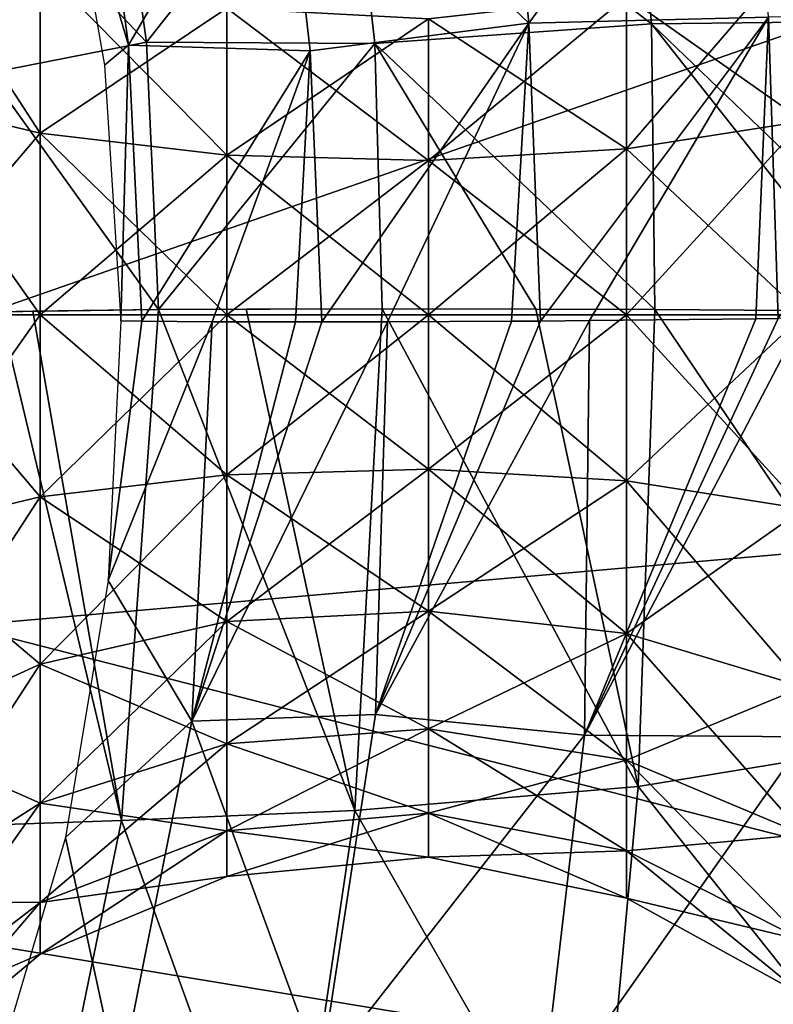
# Model space of a CAD drawing. Header units: millimetres. Extents: x -110 to 119, y -127 to 212.
# Tile 62 of 186: x -60.04 to -55.73, y -3.95 to 1.69. Entities that reach past the tile are written whole.
import ezdxf

# ---------------------------------------------------------------- set-up
doc = ezdxf.new("R2010")
doc.units = ezdxf.units.MM
doc.header["$LTSCALE"] = 26.699852
for name, color, linetype in [('10', 7, 'CONTINUOUS'), ('45', 7, 'CONTINUOUS'), ('46', 7, 'CONTINUOUS'), ('545', 7, 'CONTINUOUS'), ('55', 7, 'CONTINUOUS'), ('552', 7, 'CONTINUOUS'), ('9', 7, 'CONTINUOUS')]:
    doc.layers.add(name, color=color, linetype=linetype)

msp = doc.modelspace()

# ---------------------------------------------------------------- linework, layer by layer
at = {"layer": '10', "color": 7, "linetype": 'CONTINUOUS', "true_color": 0xa2afbf}
for points in [[(-60.2598, 0, -36), (-40.6725, 6.8282, -53), (-60.3679, 1.7803, -36), (-60.2598, 0, -36)], [(-40, 0, -53), (-40.6725, 6.8282, -53), (-60.2598, 0, -36), (-40, 0, -53)]]:
    msp.add_3dface(points, dxfattribs=at)
at = {"layer": '45', "color": 7, "linetype": 'CONTINUOUS', "true_color": 0xa2afbf}
for points in [[(-57.2851, 3.3351, 10.2347), (-57.1246, 1.6708, 10.4431), (-55.8668, 3.3913, 9.7729), (-57.2851, 3.3351, 10.2347)], [(-55.8668, 3.3913, 9.7729), (-57.1246, 1.6708, 10.4431), (-55.7539, 1.7043, 10.0033), (-55.8668, 3.3913, 9.7729)], [(-57.1246, 1.6708, 10.4431), (-57.2851, 3.3351, 10.2347), (-58.5494, 3.0332, 11.0814), (-57.1246, 1.6708, 10.4431)], [(-54.696, 1.6853, -10.0828), (-56.5604, 3.2323, -10.4499), (-54.7786, 3.297, -9.8716), (-54.696, 1.6853, -10.0828)], [(-56.4225, 1.6662, -10.6333), (-58.1709, 3.0104, -11.4873), (-56.5604, 3.2323, -10.4499), (-56.4225, 1.6662, -10.6333)], [(-56.4225, 1.6662, -10.6333), (-56.5604, 3.2323, -10.4499), (-54.696, 1.6853, -10.0828), (-56.4225, 1.6662, -10.6333)], [(-59.4163, 1.5442, 12.2905), (-59.6285, 3.0906, 12.1706), (-59.8061, 2.8598, 12.5), (-59.4163, 1.5442, 12.2905)], [(-59.6285, 3.0906, 12.1706), (-59.4163, 1.5442, 12.2905), (-58.5494, 3.0332, 11.0814), (-59.6285, 3.0906, 12.1706)], [(-59.3127, 1.5611, -12.9467), (-60.4028, 2.713, -14.4829), (-59.5205, 3.029, -12.8622), (-59.3127, 1.5611, -12.9467)], [(-59.3127, 1.5611, -12.9467), (-59.5205, 3.029, -12.8622), (-58.1709, 3.0104, -11.4873), (-59.3127, 1.5611, -12.9467)], [(-59.4163, 1.5442, 12.2905), (-58.377, 1.5117, 11.2312), (-58.5494, 3.0332, 11.0814), (-59.4163, 1.5442, 12.2905)], [(-58.0066, 1.5544, -11.6155), (-59.3127, 1.5611, -12.9467), (-58.1709, 3.0104, -11.4873), (-58.0066, 1.5544, -11.6155)], [(-58.377, 1.5117, 11.2312), (-57.1246, 1.6708, 10.4431), (-58.5494, 3.0332, 11.0814), (-58.377, 1.5117, 11.2312)], [(-58.0066, 1.5544, -11.6155), (-58.1709, 3.0104, -11.4873), (-56.4225, 1.6662, -10.6333), (-58.0066, 1.5544, -11.6155)], [(-59.5544, 1.4305, 12.5), (-59.4163, 1.5442, 12.2905), (-59.8061, 2.8598, 12.5), (-59.5544, 1.4305, 12.5)], [(-60.2168, 1.3842, -14.5094), (-60.4028, 2.713, -14.4829), (-59.3127, 1.5611, -12.9467), (-60.2168, 1.3842, -14.5094)], [(-57.1246, 1.6708, 10.4431), (-57.0583, -0.0348, 10.5158), (-55.7539, 1.7043, 10.0033), (-57.1246, 1.6708, 10.4431)], [(-55.7539, 1.7043, 10.0033), (-57.0583, -0.0348, 10.5158), (-56.7789, -0.0326, 10.3968), (-55.7539, 1.7043, 10.0033)], [(-55.8271, -0.0224, 10.1083), (-55.7539, 1.7043, 10.0033), (-56.7789, -0.0326, 10.3968), (-55.8271, -0.0224, 10.1083)], [(-55.6986, -0.0208, 10.0822), (-55.7539, 1.7043, 10.0033), (-55.8271, -0.0224, 10.1083), (-55.6986, -0.0208, 10.0822)], [(-54.3945, 1.7343, 9.8973), (-55.7539, 1.7043, 10.0033), (-55.6986, -0.0208, 10.0822), (-54.3945, 1.7343, 9.8973)], [(-58.3106, -0.0399, 11.2844), (-57.1246, 1.6708, 10.4431), (-58.377, 1.5117, 11.2312), (-58.3106, -0.0399, 11.2844)], [(-57.9341, -0.0394, 11.0075), (-57.1246, 1.6708, 10.4431), (-58.3106, -0.0399, 11.2844), (-57.9341, -0.0394, 11.0075)], [(-56.404, 0.0306, -10.7022), (-58.0066, 1.5544, -11.6155), (-56.4225, 1.6662, -10.6333), (-56.404, 0.0306, -10.7022)], [(-57.2252, -0.036, 10.595), (-57.1246, 1.6708, 10.4431), (-57.9341, -0.0394, 11.0075), (-57.2252, -0.036, 10.595)], [(-57.0583, -0.0348, 10.5158), (-57.1246, 1.6708, 10.4431), (-57.2252, -0.036, 10.595), (-57.0583, -0.0348, 10.5158)], [(-54.7062, 0.0184, -10.1583), (-56.4225, 1.6662, -10.6333), (-54.696, 1.6853, -10.0828), (-54.7062, 0.0184, -10.1583)], [(-56.404, 0.0306, -10.7022), (-56.4225, 1.6662, -10.6333), (-55.1248, 0.022, -10.2517), (-56.404, 0.0306, -10.7022)], [(-55.1248, 0.022, -10.2517), (-56.4225, 1.6662, -10.6333), (-54.7062, 0.0184, -10.1583), (-55.1248, 0.022, -10.2517)], [(-59.2453, 0.0306, -12.9708), (-60.2168, 1.3842, -14.5094), (-59.3127, 1.5611, -12.9467), (-59.2453, 0.0306, -12.9708)], [(-59.461, -0.0338, 12.5), (-59.4163, 1.5442, 12.2905), (-59.5544, 1.4305, 12.5), (-59.461, -0.0338, 12.5)], [(-59.3399, -0.0353, 12.3357), (-59.4163, 1.5442, 12.2905), (-59.461, -0.0338, 12.5), (-59.3399, -0.0353, 12.3357)], [(-59.4163, 1.5442, 12.2905), (-59.3399, -0.0353, 12.3357), (-58.377, 1.5117, 11.2312), (-59.4163, 1.5442, 12.2905)], [(-59.2453, 0.0306, -12.9708), (-59.3127, 1.5611, -12.9467), (-58.0066, 1.5544, -11.6155), (-59.2453, 0.0306, -12.9708)], [(-57.9642, 0.0349, -11.6619), (-59.2453, 0.0306, -12.9708), (-58.0066, 1.5544, -11.6155), (-57.9642, 0.0349, -11.6619)], [(-57.9642, 0.0349, -11.6619), (-58.0066, 1.5544, -11.6155), (-57.086, 0.0334, -11.0576), (-57.9642, 0.0349, -11.6619)], [(-57.086, 0.0334, -11.0576), (-58.0066, 1.5544, -11.6155), (-56.404, 0.0306, -10.7022), (-57.086, 0.0334, -11.0576)], [(-58.377, 1.5117, 11.2312), (-59.3399, -0.0353, 12.3357), (-58.9382, -0.0384, 11.8624), (-58.377, 1.5117, 11.2312)], [(-58.4611, -0.0399, 11.4085), (-58.377, 1.5117, 11.2312), (-58.9382, -0.0384, 11.8624), (-58.4611, -0.0399, 11.4085)], [(-58.3106, -0.0399, 11.2844), (-58.377, 1.5117, 11.2312), (-58.4611, -0.0399, 11.4085), (-58.3106, -0.0399, 11.2844)], [(-60.1514, 0.0183, -14.5057), (-60.2168, 1.3842, -14.5094), (-59.2453, 0.0306, -12.9708), (-60.1514, 0.0183, -14.5057)], [(-59.9645, 0.022, -14.1121), (-60.1514, 0.0183, -14.5057), (-59.2453, 0.0306, -12.9708), (-59.9645, 0.022, -14.1121)], [(-58.7428, 0.0334, -12.3791), (-59.2453, 0.0306, -12.9708), (-57.9642, 0.0349, -11.6619), (-58.7428, 0.0334, -12.3791)]]:
    msp.add_3dface(points, dxfattribs=at)
at = {"layer": '46', "color": 7, "linetype": 'CONTINUOUS', "true_color": 0xa2afbf}
for points in [[(-59.3399, -0.0353, 12.3357), (-59.461, -0.0338, 12.5), (-59.5323, -1.5192, 12.5), (-59.3399, -0.0353, 12.3357)], [(-58.9382, -0.0384, 11.8624), (-59.3399, -0.0353, 12.3357), (-59.5323, -1.5192, 12.5), (-58.9382, -0.0384, 11.8624)], [(-59.0539, -2.3246, 11.7789), (-58.9382, -0.0384, 11.8624), (-59.5323, -1.5192, 12.5), (-59.0539, -2.3246, 11.7789)], [(-58.4611, -0.0399, 11.4085), (-58.9382, -0.0384, 11.8624), (-59.0539, -2.3246, 11.7789), (-58.4611, -0.0399, 11.4085)], [(-57.9341, -0.0394, 11.0075), (-58.3106, -0.0399, 11.2844), (-59.0539, -2.3246, 11.7789), (-57.9341, -0.0394, 11.0075)], [(-57.9341, -0.0394, 11.0075), (-59.0539, -2.3246, 11.7789), (-58.0019, -2.2863, 10.8973), (-57.9341, -0.0394, 11.0075)], [(-58.3106, -0.0399, 11.2844), (-58.4611, -0.0399, 11.4085), (-59.0539, -2.3246, 11.7789), (-58.3106, -0.0399, 11.2844)], [(-56.7789, -0.0326, 10.3968), (-57.0583, -0.0348, 10.5158), (-58.0019, -2.2863, 10.8973), (-56.7789, -0.0326, 10.3968)], [(-56.7789, -0.0326, 10.3968), (-58.0019, -2.2863, 10.8973), (-56.806, -2.4054, 10.2542), (-56.7789, -0.0326, 10.3968)], [(-57.0583, -0.0348, 10.5158), (-57.2252, -0.036, 10.595), (-58.0019, -2.2863, 10.8973), (-57.0583, -0.0348, 10.5158)], [(-57.2252, -0.036, 10.595), (-57.9341, -0.0394, 11.0075), (-58.0019, -2.2863, 10.8973), (-57.2252, -0.036, 10.595)], [(-55.5574, -0.0189, 10.0568), (-55.6986, -0.0208, 10.0822), (-56.806, -2.4054, 10.2542), (-55.5574, -0.0189, 10.0568)], [(-55.5574, -0.0189, 10.0568), (-56.806, -2.4054, 10.2542), (-55.5362, -2.4142, 9.9044), (-55.5574, -0.0189, 10.0568)], [(-55.6986, -0.0208, 10.0822), (-55.8271, -0.0224, 10.1083), (-56.806, -2.4054, 10.2542), (-55.6986, -0.0208, 10.0822)], [(-55.8271, -0.0224, 10.1083), (-56.7789, -0.0326, 10.3968), (-56.806, -2.4054, 10.2542), (-55.8271, -0.0224, 10.1083)], [(-59.7769, -2.9909, 12.5), (-59.0539, -2.3246, 11.7789), (-59.5323, -1.5192, 12.5), (-59.7769, -2.9909, 12.5)], [(-58.0019, -2.2863, 10.8973), (-59.0539, -2.3246, 11.7789), (-58.3176, -4.3409, 10.614), (-58.0019, -2.2863, 10.8973)], [(-58.0019, -2.2863, 10.8973), (-58.3176, -4.3409, 10.614), (-56.806, -2.4054, 10.2542), (-58.0019, -2.2863, 10.8973)], [(-59.4698, -4.4084, 11.571), (-59.0539, -2.3246, 11.7789), (-59.7769, -2.9909, 12.5), (-59.4698, -4.4084, 11.571)], [(-59.0539, -2.3246, 11.7789), (-59.4698, -4.4084, 11.571), (-58.3176, -4.3409, 10.614), (-59.0539, -2.3246, 11.7789)], [(-56.806, -2.4054, 10.2542), (-58.3176, -4.3409, 10.614), (-57.0601, -4.5835, 9.8749), (-56.806, -2.4054, 10.2542)], [(-56.806, -2.4054, 10.2542), (-57.0601, -4.5835, 9.8749), (-55.5362, -2.4142, 9.9044), (-56.806, -2.4054, 10.2542)], [(-55.5362, -2.4142, 9.9044), (-57.0601, -4.5835, 9.8749), (-55.6845, -4.6542, 9.4767), (-55.5362, -2.4142, 9.9044)], [(-60.2017, -4.4205, 12.5), (-59.4698, -4.4084, 11.571), (-59.7769, -2.9909, 12.5), (-60.2017, -4.4205, 12.5)]]:
    msp.add_3dface(points, dxfattribs=at)
at = {"layer": '545', "color": 7, "linetype": 'CONTINUOUS', "true_color": 0xa2afbf}
for points in [[(-60.8076, 1.2521, 54.2891), (-59.9218, 1.9988, 53.1351), (-60.8076, 2.4027, 53.7637), (-60.8076, 1.2521, 54.2891)], [(-59.9218, 1.9988, 46.9149), (-59.9218, 1.0416, 46.4777), (-60.8076, 2.4027, 46.2863), (-59.9218, 1.9988, 46.9149)], [(-60.8076, 2.4027, 46.2863), (-59.9218, 1.0416, 46.4777), (-60.8076, 1.2521, 45.7609), (-60.8076, 2.4027, 46.2863)], [(-55.5533, 1.109, 53.8018), (-55.5533, 2.1281, 53.3364), (-56.5658, 0.9502, 53.261), (-55.5533, 1.109, 53.8018)], [(-56.5658, 0.9502, 53.261), (-55.5533, 2.1281, 53.3364), (-56.5658, 1.8234, 52.8622), (-56.5658, 0.9502, 53.261)], [(-55.5533, 2.1281, 46.7136), (-55.5533, 1.109, 46.2482), (-56.5658, 1.8234, 47.1878), (-55.5533, 2.1281, 46.7136)], [(-59.9218, 1.0416, 53.5723), (-59.9218, 1.9988, 53.1351), (-60.8076, 1.2521, 54.2891), (-59.9218, 1.0416, 53.5723)], [(-59.9218, 1.0416, 53.5723), (-58.8537, 1.7556, 52.7568), (-59.9218, 1.9988, 53.1351), (-59.9218, 1.0416, 53.5723)], [(-58.8537, 1.7556, 47.2932), (-58.8537, 0.9149, 46.9092), (-59.9218, 1.9988, 46.9149), (-58.8537, 1.7556, 47.2932)], [(-59.9218, 1.9988, 46.9149), (-58.8537, 0.9149, 46.9092), (-59.9218, 1.0416, 46.4777), (-59.9218, 1.9988, 46.9149)], [(-56.5658, 0.9502, 53.261), (-56.5658, 1.8234, 52.8622), (-57.7002, 0.8835, 53.0338), (-56.5658, 0.9502, 53.261)], [(-57.7002, 0.8835, 53.0338), (-56.5658, 1.8234, 52.8622), (-57.7002, 1.6954, 52.663), (-57.7002, 0.8835, 53.0338)], [(-56.5658, 1.8234, 47.1878), (-56.5658, 0.9502, 46.789), (-57.7002, 1.6954, 47.387), (-56.5658, 1.8234, 47.1878)], [(-56.5658, 1.8234, 47.1878), (-55.5533, 1.109, 46.2482), (-56.5658, 0.9502, 46.789), (-56.5658, 1.8234, 47.1878)], [(-58.8537, 0.9149, 53.1408), (-58.8537, 1.7556, 52.7568), (-59.9218, 1.0416, 53.5723), (-58.8537, 0.9149, 53.1408)], [(-58.8537, 0.9149, 53.1408), (-57.7002, 1.6954, 52.663), (-58.8537, 1.7556, 52.7568), (-58.8537, 0.9149, 53.1408)], [(-57.7002, 1.6954, 47.387), (-57.7002, 0.8835, 47.0162), (-58.8537, 1.7556, 47.2932), (-57.7002, 1.6954, 47.387)], [(-58.8537, 1.7556, 47.2932), (-57.7002, 0.8835, 47.0162), (-58.8537, 0.9149, 46.9092), (-58.8537, 1.7556, 47.2932)], [(-57.7002, 0.8835, 53.0338), (-57.7002, 1.6954, 52.663), (-58.8537, 0.9149, 53.1408), (-57.7002, 0.8835, 53.0338)], [(-57.7002, 1.6954, 47.387), (-56.5658, 0.9502, 46.789), (-57.7002, 0.8835, 47.0162), (-57.7002, 1.6954, 47.387)], [(-60.8076, 0, 54.4692), (-59.9218, 1.0416, 53.5723), (-60.8076, 1.2521, 54.2891), (-60.8076, 0, 54.4692)], [(-59.9218, 1.0416, 46.4777), (-59.9218, 0, 46.328), (-60.8076, 1.2521, 45.7609), (-59.9218, 1.0416, 46.4777)], [(-60.8076, 1.2521, 45.7609), (-59.9218, 0, 46.328), (-60.8076, 0, 45.5808), (-60.8076, 1.2521, 45.7609)], [(-55.5533, 0, 53.9613), (-55.5533, 1.109, 53.8018), (-56.5658, 0, 53.3976), (-55.5533, 0, 53.9613)], [(-56.5658, 0, 53.3976), (-55.5533, 1.109, 53.8018), (-56.5658, 0.9502, 53.261), (-56.5658, 0, 53.3976)], [(-55.5533, 1.109, 46.2482), (-55.5533, 0, 46.0887), (-56.5658, 0.9502, 46.789), (-55.5533, 1.109, 46.2482)], [(-59.9218, 0, 53.722), (-59.9218, 1.0416, 53.5723), (-60.8076, 0, 54.4692), (-59.9218, 0, 53.722)], [(-59.9218, 0, 53.722), (-58.8537, 0.9149, 53.1408), (-59.9218, 1.0416, 53.5723), (-59.9218, 0, 53.722)], [(-58.8537, 0.9149, 46.9092), (-58.8537, 0, 46.7777), (-59.9218, 1.0416, 46.4777), (-58.8537, 0.9149, 46.9092)], [(-59.9218, 1.0416, 46.4777), (-58.8537, 0, 46.7777), (-59.9218, 0, 46.328), (-59.9218, 1.0416, 46.4777)], [(-58.8537, 0, 53.2723), (-58.8537, 0.9149, 53.1408), (-59.9218, 0, 53.722), (-58.8537, 0, 53.2723)], [(-58.8537, 0, 53.2723), (-57.7002, 0.8835, 53.0338), (-58.8537, 0.9149, 53.1408), (-58.8537, 0, 53.2723)], [(-57.7002, 0.8835, 47.0162), (-57.7002, 0, 46.8892), (-58.8537, 0.9149, 46.9092), (-57.7002, 0.8835, 47.0162)], [(-58.8537, 0.9149, 46.9092), (-57.7002, 0, 46.8892), (-58.8537, 0, 46.7777), (-58.8537, 0.9149, 46.9092)], [(-56.5658, 0, 53.3976), (-56.5658, 0.9502, 53.261), (-57.7002, 0, 53.1608), (-56.5658, 0, 53.3976)], [(-57.7002, 0, 53.1608), (-56.5658, 0.9502, 53.261), (-57.7002, 0.8835, 53.0338), (-57.7002, 0, 53.1608)], [(-56.5658, 0.9502, 46.789), (-56.5658, 0, 46.6524), (-57.7002, 0.8835, 47.0162), (-56.5658, 0.9502, 46.789)], [(-56.5658, 0.9502, 46.789), (-55.5533, 0, 46.0887), (-56.5658, 0, 46.6524), (-56.5658, 0.9502, 46.789)], [(-57.7002, 0, 53.1608), (-57.7002, 0.8835, 53.0338), (-58.8537, 0, 53.2723), (-57.7002, 0, 53.1608)], [(-57.7002, 0.8835, 47.0162), (-56.5658, 0, 46.6524), (-57.7002, 0, 46.8892), (-57.7002, 0.8835, 47.0162)]]:
    msp.add_3dface(points, dxfattribs=at)
at = {"layer": '55', "color": 7, "linetype": 'CONTINUOUS', "true_color": 0xa2afbf}
for points in [[(-60.1514, 0.0183, -14.5057), (-59.4561, -2.8936, -12.7039), (-60.3996, -2.9271, -14.2655), (-60.1514, 0.0183, -14.5057)], [(-60.1514, 0.0183, -14.5057), (-59.9645, 0.022, -14.1121), (-59.4561, -2.8936, -12.7039), (-60.1514, 0.0183, -14.5057)], [(-59.9645, 0.022, -14.1121), (-59.2453, 0.0306, -12.9708), (-59.4561, -2.8936, -12.7039), (-59.9645, 0.022, -14.1121)], [(-59.2453, 0.0306, -12.9708), (-58.1203, -2.8362, -11.3883), (-59.4561, -2.8936, -12.7039), (-59.2453, 0.0306, -12.9708)], [(-59.2453, 0.0306, -12.9708), (-58.7428, 0.0334, -12.3791), (-58.1203, -2.8362, -11.3883), (-59.2453, 0.0306, -12.9708)], [(-58.7428, 0.0334, -12.3791), (-57.9642, 0.0349, -11.6619), (-58.1203, -2.8362, -11.3883), (-58.7428, 0.0334, -12.3791)], [(-58.1203, -2.8362, -11.3883), (-57.9642, 0.0349, -11.6619), (-56.4992, -2.6994, -10.4581), (-58.1203, -2.8362, -11.3883)], [(-57.9642, 0.0349, -11.6619), (-57.086, 0.0334, -11.0576), (-56.4992, -2.6994, -10.4581), (-57.9642, 0.0349, -11.6619)], [(-57.086, 0.0334, -11.0576), (-56.404, 0.0306, -10.7022), (-56.4992, -2.6994, -10.4581), (-57.086, 0.0334, -11.0576)], [(-56.4992, -2.6994, -10.4581), (-56.404, 0.0306, -10.7022), (-54.7522, -2.4127, -9.98), (-56.4992, -2.6994, -10.4581)], [(-56.404, 0.0306, -10.7022), (-55.1248, 0.022, -10.2517), (-54.7522, -2.4127, -9.98), (-56.404, 0.0306, -10.7022)], [(-54.8629, -4.7566, -9.465), (-56.4992, -2.6994, -10.4581), (-54.7522, -2.4127, -9.98), (-54.8629, -4.7566, -9.465)], [(-56.7352, -5.2701, -9.7565), (-58.1203, -2.8362, -11.3883), (-56.4992, -2.6994, -10.4581), (-56.7352, -5.2701, -9.7565)], [(-56.7352, -5.2701, -9.7565), (-56.4992, -2.6994, -10.4581), (-54.8629, -4.7566, -9.465), (-56.7352, -5.2701, -9.7565)], [(-58.1203, -2.8362, -11.3883), (-58.5164, -5.4989, -10.5926), (-59.4561, -2.8936, -12.7039), (-58.1203, -2.8362, -11.3883)], [(-58.5164, -5.4989, -10.5926), (-58.1203, -2.8362, -11.3883), (-56.7352, -5.2701, -9.7565), (-58.5164, -5.4989, -10.5926)], [(-60.012, -5.5978, -11.9116), (-61.0866, -5.6747, -13.5449), (-60.3996, -2.9271, -14.2655), (-60.012, -5.5978, -11.9116)], [(-59.4561, -2.8936, -12.7039), (-60.012, -5.5978, -11.9116), (-60.3996, -2.9271, -14.2655), (-59.4561, -2.8936, -12.7039)], [(-59.4561, -2.8936, -12.7039), (-58.5164, -5.4989, -10.5926), (-60.012, -5.5978, -11.9116), (-59.4561, -2.8936, -12.7039)]]:
    msp.add_3dface(points, dxfattribs=at)
at = {"layer": '552', "color": 7, "linetype": 'CONTINUOUS', "true_color": 0xa2afbf}
for points in [[(-59.9218, 0, 53.722), (-60.8076, 0, 54.4692), (-60.8076, -1.2521, 54.2891), (-59.9218, 0, 53.722)], [(-59.9218, -1.0416, 53.5723), (-59.9218, 0, 53.722), (-60.8076, -1.2521, 54.2891), (-59.9218, -1.0416, 53.5723)], [(-60.8076, 0, 45.5808), (-59.9218, 0, 46.328), (-59.9218, -1.0416, 46.4777), (-60.8076, 0, 45.5808)], [(-60.8076, 0, 45.5808), (-59.9218, -1.0416, 46.4777), (-60.8076, -1.2521, 45.7609), (-60.8076, 0, 45.5808)], [(-58.8537, 0, 53.2723), (-59.9218, 0, 53.722), (-59.9218, -1.0416, 53.5723), (-58.8537, 0, 53.2723)], [(-58.8537, -0.9149, 53.1408), (-58.8537, 0, 53.2723), (-59.9218, -1.0416, 53.5723), (-58.8537, -0.9149, 53.1408)], [(-59.9218, 0, 46.328), (-58.8537, 0, 46.7777), (-58.8537, -0.9149, 46.9092), (-59.9218, 0, 46.328)], [(-59.9218, 0, 46.328), (-58.8537, -0.9149, 46.9092), (-59.9218, -1.0416, 46.4777), (-59.9218, 0, 46.328)], [(-57.7002, 0, 53.1608), (-58.8537, 0, 53.2723), (-58.8537, -0.9149, 53.1408), (-57.7002, 0, 53.1608)], [(-57.7002, -0.8835, 53.0338), (-57.7002, 0, 53.1608), (-58.8537, -0.9149, 53.1408), (-57.7002, -0.8835, 53.0338)], [(-58.8537, 0, 46.7777), (-57.7002, 0, 46.8892), (-57.7002, -0.8835, 47.0162), (-58.8537, 0, 46.7777)], [(-58.8537, 0, 46.7777), (-57.7002, -0.8835, 47.0162), (-58.8537, -0.9149, 46.9092), (-58.8537, 0, 46.7777)], [(-56.5658, 0, 53.3976), (-57.7002, 0, 53.1608), (-57.7002, -0.8835, 53.0338), (-56.5658, 0, 53.3976)], [(-56.5658, -0.9502, 53.261), (-56.5658, 0, 53.3976), (-57.7002, -0.8835, 53.0338), (-56.5658, -0.9502, 53.261)], [(-57.7002, 0, 46.8892), (-56.5658, 0, 46.6524), (-56.5658, -0.9502, 46.789), (-57.7002, 0, 46.8892)], [(-57.7002, 0, 46.8892), (-56.5658, -0.9502, 46.789), (-57.7002, -0.8835, 47.0162), (-57.7002, 0, 46.8892)], [(-55.5533, 0, 53.9613), (-56.5658, 0, 53.3976), (-56.5658, -0.9502, 53.261), (-55.5533, 0, 53.9613)], [(-55.5533, -1.109, 53.8018), (-55.5533, 0, 53.9613), (-56.5658, -0.9502, 53.261), (-55.5533, -1.109, 53.8018)], [(-56.5658, 0, 46.6524), (-55.5533, 0, 46.0887), (-55.5533, -1.109, 46.2482), (-56.5658, 0, 46.6524)], [(-56.5658, 0, 46.6524), (-55.5533, -1.109, 46.2482), (-56.5658, -0.9502, 46.789), (-56.5658, 0, 46.6524)], [(-57.7002, -0.8835, 47.0162), (-57.7002, -1.6954, 47.387), (-58.8537, -0.9149, 46.9092), (-57.7002, -0.8835, 47.0162)], [(-57.7002, -1.6954, 52.663), (-57.7002, -0.8835, 53.0338), (-58.8537, -1.7556, 52.7568), (-57.7002, -1.6954, 52.663)], [(-58.8537, -1.7556, 52.7568), (-57.7002, -0.8835, 53.0338), (-58.8537, -0.9149, 53.1408), (-58.8537, -1.7556, 52.7568)], [(-56.5658, -0.9502, 46.789), (-56.5658, -1.8234, 47.1878), (-57.7002, -0.8835, 47.0162), (-56.5658, -0.9502, 46.789)], [(-57.7002, -0.8835, 47.0162), (-56.5658, -1.8234, 47.1878), (-57.7002, -1.6954, 47.387), (-57.7002, -0.8835, 47.0162)], [(-57.7002, -1.6954, 52.663), (-56.5658, -0.9502, 53.261), (-57.7002, -0.8835, 53.0338), (-57.7002, -1.6954, 52.663)], [(-58.8537, -0.9149, 46.9092), (-58.8537, -1.7556, 47.2932), (-59.9218, -1.0416, 46.4777), (-58.8537, -0.9149, 46.9092)], [(-58.8537, -1.7556, 52.7568), (-58.8537, -0.9149, 53.1408), (-59.9218, -1.9988, 53.1351), (-58.8537, -1.7556, 52.7568)], [(-59.9218, -1.9988, 53.1351), (-58.8537, -0.9149, 53.1408), (-59.9218, -1.0416, 53.5723), (-59.9218, -1.9988, 53.1351)], [(-58.8537, -0.9149, 46.9092), (-57.7002, -1.6954, 47.387), (-58.8537, -1.7556, 47.2932), (-58.8537, -0.9149, 46.9092)], [(-56.5658, -1.8234, 52.8622), (-56.5658, -0.9502, 53.261), (-57.7002, -1.6954, 52.663), (-56.5658, -1.8234, 52.8622)], [(-55.5533, -1.109, 46.2482), (-55.5533, -2.1281, 46.7136), (-56.5658, -0.9502, 46.789), (-55.5533, -1.109, 46.2482)], [(-56.5658, -0.9502, 46.789), (-55.5533, -2.1281, 46.7136), (-56.5658, -1.8234, 47.1878), (-56.5658, -0.9502, 46.789)], [(-56.5658, -1.8234, 52.8622), (-55.5533, -1.109, 53.8018), (-56.5658, -0.9502, 53.261), (-56.5658, -1.8234, 52.8622)], [(-59.9218, -1.0416, 46.4777), (-59.9218, -1.9988, 46.9149), (-60.8076, -1.2521, 45.7609), (-59.9218, -1.0416, 46.4777)], [(-59.9218, -1.9988, 53.1351), (-59.9218, -1.0416, 53.5723), (-60.8076, -2.4027, 53.7637), (-59.9218, -1.9988, 53.1351)], [(-60.8076, -2.4027, 53.7637), (-59.9218, -1.0416, 53.5723), (-60.8076, -1.2521, 54.2891), (-60.8076, -2.4027, 53.7637)], [(-59.9218, -1.0416, 46.4777), (-58.8537, -1.7556, 47.2932), (-59.9218, -1.9988, 46.9149), (-59.9218, -1.0416, 46.4777)], [(-55.5533, -2.1281, 53.3364), (-55.5533, -1.109, 53.8018), (-56.5658, -1.8234, 52.8622), (-55.5533, -2.1281, 53.3364)], [(-60.8076, -1.2521, 45.7609), (-59.9218, -1.9988, 46.9149), (-60.8076, -2.4027, 46.2863), (-60.8076, -1.2521, 45.7609)], [(-57.7002, -1.6954, 47.387), (-57.7002, -2.3699, 47.9715), (-58.8537, -1.7556, 47.2932), (-57.7002, -1.6954, 47.387)], [(-57.7002, -2.3699, 52.0785), (-57.7002, -1.6954, 52.663), (-58.8537, -2.4542, 52.1515), (-57.7002, -2.3699, 52.0785)], [(-58.8537, -2.4542, 52.1515), (-57.7002, -1.6954, 52.663), (-58.8537, -1.7556, 52.7568), (-58.8537, -2.4542, 52.1515)], [(-56.5658, -1.8234, 47.1878), (-56.5658, -2.5489, 47.8164), (-57.7002, -1.6954, 47.387), (-56.5658, -1.8234, 47.1878)], [(-57.7002, -1.6954, 47.387), (-56.5658, -2.5489, 47.8164), (-57.7002, -2.3699, 47.9715), (-57.7002, -1.6954, 47.387)], [(-57.7002, -2.3699, 52.0785), (-56.5658, -1.8234, 52.8622), (-57.7002, -1.6954, 52.663), (-57.7002, -2.3699, 52.0785)], [(-58.8537, -1.7556, 47.2932), (-58.8537, -2.4542, 47.8985), (-59.9218, -1.9988, 46.9149), (-58.8537, -1.7556, 47.2932)], [(-58.8537, -2.4542, 52.1515), (-58.8537, -1.7556, 52.7568), (-59.9218, -2.794, 52.446), (-58.8537, -2.4542, 52.1515)], [(-59.9218, -2.794, 52.446), (-58.8537, -1.7556, 52.7568), (-59.9218, -1.9988, 53.1351), (-59.9218, -2.794, 52.446)], [(-58.8537, -1.7556, 47.2932), (-57.7002, -2.3699, 47.9715), (-58.8537, -2.4542, 47.8985), (-58.8537, -1.7556, 47.2932)], [(-56.5658, -2.5489, 52.2336), (-56.5658, -1.8234, 52.8622), (-57.7002, -2.3699, 52.0785), (-56.5658, -2.5489, 52.2336)], [(-55.5533, -2.1281, 46.7136), (-55.5533, -2.9748, 47.4473), (-56.5658, -1.8234, 47.1878), (-55.5533, -2.1281, 46.7136)], [(-56.5658, -1.8234, 47.1878), (-55.5533, -2.9748, 47.4473), (-56.5658, -2.5489, 47.8164), (-56.5658, -1.8234, 47.1878)], [(-56.5658, -2.5489, 52.2336), (-55.5533, -2.1281, 53.3364), (-56.5658, -1.8234, 52.8622), (-56.5658, -2.5489, 52.2336)], [(-59.9218, -1.9988, 46.9149), (-59.9218, -2.794, 47.604), (-60.8076, -2.4027, 46.2863), (-59.9218, -1.9988, 46.9149)], [(-59.9218, -2.794, 52.446), (-59.9218, -1.9988, 53.1351), (-60.8076, -3.3587, 52.9353), (-59.9218, -2.794, 52.446)], [(-60.8076, -3.3587, 52.9353), (-59.9218, -1.9988, 53.1351), (-60.8076, -2.4027, 53.7637), (-60.8076, -3.3587, 52.9353)], [(-59.9218, -1.9988, 46.9149), (-58.8537, -2.4542, 47.8985), (-59.9218, -2.794, 47.604), (-59.9218, -1.9988, 46.9149)], [(-55.5533, -2.9748, 52.6027), (-55.5533, -2.1281, 53.3364), (-56.5658, -2.5489, 52.2336), (-55.5533, -2.9748, 52.6027)], [(-60.8076, -2.4027, 46.2863), (-59.9218, -2.794, 47.604), (-60.8076, -3.3587, 47.1147), (-60.8076, -2.4027, 46.2863)], [(-57.7002, -2.3699, 47.9715), (-57.7002, -2.8525, 48.7223), (-58.8537, -2.4542, 47.8985), (-57.7002, -2.3699, 47.9715)], [(-57.7002, -2.8525, 51.3277), (-57.7002, -2.3699, 52.0785), (-58.8537, -2.9539, 51.374), (-57.7002, -2.8525, 51.3277)], [(-58.8537, -2.9539, 51.374), (-57.7002, -2.3699, 52.0785), (-58.8537, -2.4542, 52.1515), (-58.8537, -2.9539, 51.374)], [(-56.5658, -2.5489, 47.8164), (-56.5658, -3.0679, 48.624), (-57.7002, -2.3699, 47.9715), (-56.5658, -2.5489, 47.8164)], [(-57.7002, -2.3699, 47.9715), (-56.5658, -3.0679, 48.624), (-57.7002, -2.8525, 48.7223), (-57.7002, -2.3699, 47.9715)], [(-57.7002, -2.8525, 51.3277), (-56.5658, -2.5489, 52.2336), (-57.7002, -2.3699, 52.0785), (-57.7002, -2.8525, 51.3277)], [(-58.8537, -2.4542, 47.8985), (-58.8537, -2.9539, 48.676), (-59.9218, -2.794, 47.604), (-58.8537, -2.4542, 47.8985)], [(-58.8537, -2.9539, 51.374), (-58.8537, -2.4542, 52.1515), (-59.9218, -3.3629, 51.5608), (-58.8537, -2.9539, 51.374)], [(-59.9218, -3.3629, 51.5608), (-58.8537, -2.4542, 52.1515), (-59.9218, -2.794, 52.446), (-59.9218, -3.3629, 51.5608)], [(-58.8537, -2.4542, 47.8985), (-57.7002, -2.8525, 48.7223), (-58.8537, -2.9539, 48.676), (-58.8537, -2.4542, 47.8985)], [(-56.5658, -3.0679, 51.426), (-56.5658, -2.5489, 52.2336), (-57.7002, -2.8525, 51.3277), (-56.5658, -3.0679, 51.426)], [(-55.5533, -2.9748, 47.4473), (-55.5533, -3.5806, 48.3898), (-56.5658, -2.5489, 47.8164), (-55.5533, -2.9748, 47.4473)], [(-56.5658, -2.5489, 47.8164), (-55.5533, -3.5806, 48.3898), (-56.5658, -3.0679, 48.624), (-56.5658, -2.5489, 47.8164)], [(-56.5658, -3.0679, 51.426), (-55.5533, -2.9748, 52.6027), (-56.5658, -2.5489, 52.2336), (-56.5658, -3.0679, 51.426)], [(-59.9218, -2.794, 47.604), (-59.9218, -3.3629, 48.4892), (-60.8076, -3.3587, 47.1147), (-59.9218, -2.794, 47.604)], [(-59.9218, -3.3629, 51.5608), (-59.9218, -2.794, 52.446), (-60.8076, -4.0425, 51.8712), (-59.9218, -3.3629, 51.5608)], [(-60.8076, -4.0425, 51.8712), (-59.9218, -2.794, 52.446), (-60.8076, -3.3587, 52.9353), (-60.8076, -4.0425, 51.8712)], [(-59.9218, -2.794, 47.604), (-58.8537, -2.9539, 48.676), (-59.9218, -3.3629, 48.4892), (-59.9218, -2.794, 47.604)], [(-57.7002, -2.8525, 48.7223), (-57.7002, -3.1039, 49.5787), (-58.8537, -2.9539, 48.676), (-57.7002, -2.8525, 48.7223)], [(-57.7002, -3.1039, 50.4713), (-57.7002, -2.8525, 51.3277), (-58.8537, -3.2143, 50.4871), (-57.7002, -3.1039, 50.4713)], [(-58.8537, -3.2143, 50.4871), (-57.7002, -2.8525, 51.3277), (-58.8537, -2.9539, 51.374), (-58.8537, -3.2143, 50.4871)], [(-56.5658, -3.0679, 48.624), (-56.5658, -3.3383, 49.545), (-57.7002, -2.8525, 48.7223), (-56.5658, -3.0679, 48.624)], [(-57.7002, -2.8525, 48.7223), (-56.5658, -3.3383, 49.545), (-57.7002, -3.1039, 49.5787), (-57.7002, -2.8525, 48.7223)], [(-57.7002, -3.1039, 50.4713), (-56.5658, -3.0679, 51.426), (-57.7002, -2.8525, 51.3277), (-57.7002, -3.1039, 50.4713)], [(-58.8537, -2.9539, 48.676), (-58.8537, -3.2143, 49.5629), (-59.9218, -3.3629, 48.4892), (-58.8537, -2.9539, 48.676)], [(-58.8537, -3.2143, 50.4871), (-58.8537, -2.9539, 51.374), (-59.9218, -3.6594, 50.5511), (-58.8537, -3.2143, 50.4871)], [(-59.9218, -3.6594, 50.5511), (-58.8537, -2.9539, 51.374), (-59.9218, -3.3629, 51.5608), (-59.9218, -3.6594, 50.5511)], [(-58.8537, -2.9539, 48.676), (-57.7002, -3.1039, 49.5787), (-58.8537, -3.2143, 49.5629), (-58.8537, -2.9539, 48.676)], [(-55.5533, -3.5806, 51.6602), (-55.5533, -2.9748, 52.6027), (-56.5658, -3.0679, 51.426), (-55.5533, -3.5806, 51.6602)], [(-56.5658, -3.3383, 50.505), (-56.5658, -3.0679, 51.426), (-57.7002, -3.1039, 50.4713), (-56.5658, -3.3383, 50.505)], [(-55.5533, -3.5806, 48.3898), (-55.5533, -3.8962, 49.4648), (-56.5658, -3.0679, 48.624), (-55.5533, -3.5806, 48.3898)], [(-56.5658, -3.0679, 48.624), (-55.5533, -3.8962, 49.4648), (-56.5658, -3.3383, 49.545), (-56.5658, -3.0679, 48.624)], [(-56.5658, -3.3383, 50.505), (-55.5533, -3.5806, 51.6602), (-56.5658, -3.0679, 51.426), (-56.5658, -3.3383, 50.505)], [(-57.7002, -3.1039, 49.5787), (-57.7002, -3.1039, 50.4713), (-58.8537, -3.2143, 49.5629), (-57.7002, -3.1039, 49.5787)], [(-58.8537, -3.2143, 49.5629), (-57.7002, -3.1039, 50.4713), (-58.8537, -3.2143, 50.4871), (-58.8537, -3.2143, 49.5629)], [(-56.5658, -3.3383, 49.545), (-56.5658, -3.3383, 50.505), (-57.7002, -3.1039, 49.5787), (-56.5658, -3.3383, 49.545)], [(-57.7002, -3.1039, 49.5787), (-56.5658, -3.3383, 50.505), (-57.7002, -3.1039, 50.4713), (-57.7002, -3.1039, 49.5787)], [(-58.8537, -3.2143, 49.5629), (-58.8537, -3.2143, 50.4871), (-59.9218, -3.6594, 49.4989), (-58.8537, -3.2143, 49.5629)], [(-59.9218, -3.3629, 48.4892), (-58.8537, -3.2143, 49.5629), (-59.9218, -3.6594, 49.4989), (-59.9218, -3.3629, 48.4892)], [(-59.9218, -3.6594, 49.4989), (-58.8537, -3.2143, 50.4871), (-59.9218, -3.6594, 50.5511), (-59.9218, -3.6594, 49.4989)], [(-60.8076, -3.3587, 47.1147), (-59.9218, -3.3629, 48.4892), (-60.8076, -4.0425, 48.1788), (-60.8076, -3.3587, 47.1147)], [(-59.9218, -3.3629, 48.4892), (-59.9218, -3.6594, 49.4989), (-60.8076, -4.0425, 48.1788), (-59.9218, -3.3629, 48.4892)], [(-59.9218, -3.6594, 50.5511), (-59.9218, -3.3629, 51.5608), (-60.8076, -4.3989, 50.6575), (-59.9218, -3.6594, 50.5511)], [(-60.8076, -4.3989, 50.6575), (-59.9218, -3.3629, 51.5608), (-60.8076, -4.0425, 51.8712), (-60.8076, -4.3989, 50.6575)], [(-55.5533, -3.8962, 49.4648), (-55.5533, -3.8962, 50.5852), (-56.5658, -3.3383, 49.545), (-55.5533, -3.8962, 49.4648)], [(-55.5533, -3.8962, 50.5852), (-55.5533, -3.5806, 51.6602), (-56.5658, -3.3383, 50.505), (-55.5533, -3.8962, 50.5852)], [(-56.5658, -3.3383, 49.545), (-55.5533, -3.8962, 50.5852), (-56.5658, -3.3383, 50.505), (-56.5658, -3.3383, 49.545)], [(-59.9218, -3.6594, 49.4989), (-59.9218, -3.6594, 50.5511), (-60.8076, -4.3989, 49.3925), (-59.9218, -3.6594, 49.4989)], [(-60.8076, -4.0425, 48.1788), (-59.9218, -3.6594, 49.4989), (-60.8076, -4.3989, 49.3925), (-60.8076, -4.0425, 48.1788)], [(-60.8076, -4.3989, 49.3925), (-59.9218, -3.6594, 50.5511), (-60.8076, -4.3989, 50.6575), (-60.8076, -4.3989, 49.3925)]]:
    msp.add_3dface(points, dxfattribs=at)
at = {"layer": '9', "color": 7, "linetype": 'CONTINUOUS', "true_color": 0xa2afbf}
for points in [[(-40, 0, -53), (-60.2598, 0, -36), (-60.3679, -1.7803, -36), (-40, 0, -53)], [(-40.6725, -6.8282, -53), (-40, 0, -53), (-60.3679, -1.7803, -36), (-40.6725, -6.8282, -53)], [(-60.6882, -3.5268, -36), (-40.6725, -6.8282, -53), (-60.3679, -1.7803, -36), (-60.6882, -3.5268, -36)], [(-61.2174, -5.2262, -36), (-40.6725, -6.8282, -53), (-60.6882, -3.5268, -36), (-61.2174, -5.2262, -36)]]:
    msp.add_3dface(points, dxfattribs=at)

doc.saveas('drawing.dxf')
